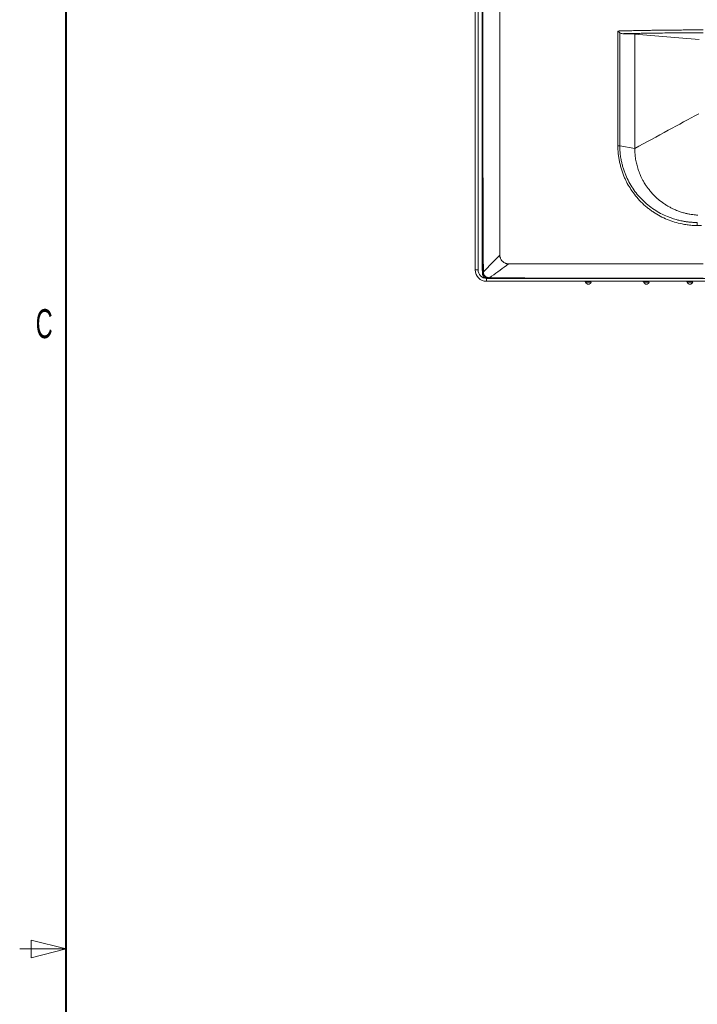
# Model space of a CAD drawing. Header units: millimetres. Extents: x 9 to 550, y 15 to 417.
# Tile 4 of 34: x 9 to 67, y 211 to 296. Entities that reach past the tile are written whole.
import ezdxf

# ---------------------------------------------------------------- set-up
doc = ezdxf.new("R2010")
doc.units = ezdxf.units.MM
doc.styles.add('SLDTEXTSTYLE0', font='TXT', dxfattribs={"width": 0.605})

msp = doc.modelspace()

# ---------------------------------------------------------------- linework, layer by layer
at = {"color": 7, "linetype": 'Continuous', "lineweight": 40}
msp.add_line((12.7, 19.05), (12.7, 412.75), dxfattribs=at)
at = {"color": 7, "linetype": 'Continuous', "lineweight": 15}
for p, q in [((47.93, 353.238), (47.93, 274.388)), ((48.18, 274.388), (48.18, 353.238)), ((48.52, 353.088), (48.52, 278.105)), ((48.542, 353.089), (48.547, 274.676)), ((48.552, 294.038), (48.552, 291.288)), ((61.68, 284.853), (60.382, 285.089)), ((48.52, 274.332), (48.52, 278.105)), ((47.93, 274.388), (48.18, 274.388)), ((48.547, 274.679), (48.555, 274.663)), ((48.555, 274.665), (48.555, 274.137)), ((48.555, 274.137), (48.558, 274.139)), ((48.905, 273.413), (48.905, 273.663)), ((109.607, 273.413), (48.905, 273.413)), ((49.053, 273.638), (49.056, 273.642)), ((49.053, 273.638), (109.618, 273.638)), ((49.348, 273.849), (49.155, 273.713))]:
    msp.add_line(p, q, dxfattribs=at)
at = {"color": 7, "linetype": 'Continuous', "lineweight": 0}
for p, q in [((12.7, 215.9), (9.7, 216.65)), ((9.7, 216.65), (9.7, 215.15)), ((12.7, 215.9), (8.7, 215.9)), ((12.7, 215.9), (9.7, 215.15))]:
    msp.add_line(p, q, dxfattribs=at)
at = {"color": 7, "linetype": 'Continuous', "lineweight": 15, "flags": 128}
msp.add_lwpolyline([(60.642, 294.741), (61.074, 294.725), (61.68, 294.703)], dxfattribs=at)
at = {"color": 7, "linetype": 'Continuous', "lineweight": 15}
for centre, radius, start, end in [((48.905, 274.388), 0.975, 180, 270), ((57.68, 273.413), 0.25, 199.54476, 340.48876), ((62.68, 273.413), 0.25, 199.54476, 340.48876), ((66.43, 273.413), 0.25, 199.54476, 340.48876)]:
    msp.add_arc(centre, radius, start, end, dxfattribs=at)
for points, knots in [([(48.559, 274.223), (48.559, 274.805), (48.56, 275.999), (48.56, 277.834), (48.561, 279.757), (48.561, 281.768), (48.562, 283.866), (48.562, 286.195), (48.562, 288.891), (48.562, 292.825), (48.562, 295.858), (48.562, 297.825)], [0, 0, 0, 0, 0.074022, 0.151767, 0.233235, 0.318427, 0.407342, 0.499981, 0.614445, 0.749992, 1, 1, 1, 1]), ([(48.638, 274.222), (48.636, 274.478), (48.632, 275.009), (48.628, 275.83), (48.624, 276.705), (48.619, 277.634), (48.616, 278.617), (48.612, 279.657), (48.609, 280.752), (48.606, 281.904), (48.603, 283.111), (48.6, 284.374), (48.598, 285.69), (48.596, 287.059), (48.594, 288.478), (48.593, 289.943), (48.592, 291.453), (48.591, 293.001), (48.59, 294.584), (48.59, 296.196), (48.59, 297.28), (48.59, 297.825)], [0, 0, 0, 0, 0.032607, 0.067395, 0.104438, 0.143774, 0.185439, 0.229466, 0.275875, 0.32467, 0.375837, 0.429346, 0.485145, 0.543164, 0.603305, 0.66545, 0.729449, 0.795128, 0.862277, 0.930659, 1, 1, 1, 1]), ([(50.055, 275.663), (50.055, 275.897), (50.055, 276.313), (50.055, 276.857), (50.054, 277.426), (50.054, 278.077), (50.054, 279.113), (50.055, 280.363), (50.054, 282.278), (50.054, 284.571), (50.054, 287.234), (50.055, 289.857), (50.054, 292.1), (50.054, 293.865), (50.055, 295.217), (50.055, 296.489), (50.055, 297.395), (50.055, 297.825)], [0, 0, 0, 0, 0.031754, 0.05638, 0.073869, 0.108872, 0.144688, 0.214196, 0.278357, 0.404165, 0.524665, 0.638831, 0.758983, 0.828053, 0.87746, 0.941822, 1, 1, 1, 1]), ([(60.224, 294.971), (60.224, 294.857), (60.224, 294.604), (60.225, 294.189), (60.226, 293.631), (60.227, 293.054), (60.228, 292.225), (60.229, 291.239), (60.229, 290.195), (60.228, 289.311), (60.227, 288.667), (60.226, 288.061), (60.226, 287.525), (60.225, 286.987), (60.224, 286.467), (60.224, 285.978), (60.223, 285.521), (60.223, 285.228), (60.223, 285.086)], [0, 0, 0, 0, 0.034471, 0.076132, 0.125001, 0.20242, 0.250058, 0.375111, 0.500123, 0.565674, 0.642933, 0.695266, 0.750014, 0.806266, 0.859391, 0.909387, 0.956257, 1, 1, 1, 1]), ([(67.555, 295.063), (67.468, 295.063), (67.294, 295.063), (67.032, 295.062), (66.769, 295.062), (66.505, 295.061), (66.24, 295.06), (65.975, 295.058), (65.708, 295.057), (65.44, 295.055), (65.171, 295.053), (64.902, 295.05), (64.556, 295.047), (64.135, 295.042), (63.639, 295.036), (63.146, 295.029), (62.654, 295.021), (62.164, 295.012), (61.676, 295.003), (61.19, 294.993), (60.705, 294.983), (60.384, 294.975), (60.224, 294.971)], [0, 0, 0, 0, 0.035145, 0.070431, 0.105862, 0.141438, 0.177162, 0.213037, 0.249063, 0.285244, 0.321581, 0.358078, 0.394736, 0.462164, 0.52952, 0.596815, 0.664063, 0.731275, 0.798463, 0.865639, 0.932814, 1, 1, 1, 1]), ([(60.224, 294.971), (60.229, 294.967), (60.242, 294.953), (60.269, 294.927), (60.306, 294.892), (60.347, 294.856), (60.373, 294.835), (60.384, 294.825)], [0, 0, 0, 0, 0.0897517, 0.2613834, 0.5184744, 0.7866869, 1, 1, 1, 1]), ([(60.382, 285.089), (60.382, 285.183), (60.382, 285.372), (60.382, 285.659), (60.382, 285.951), (60.382, 286.249), (60.382, 286.553), (60.382, 286.862), (60.382, 287.177), (60.382, 287.794), (60.381, 288.71), (60.38, 289.854), (60.381, 291.074), (60.383, 292.218), (60.384, 293.302), (60.385, 294.12), (60.384, 294.609), (60.384, 294.825)], [0, 0, 0, 0, 0.029407, 0.059341, 0.089801, 0.120786, 0.152295, 0.184327, 0.216884, 0.249966, 0.3755, 0.499855, 0.602019, 0.749934, 0.850516, 0.933859, 1, 1, 1, 1]), ([(60.384, 294.825), (60.421, 294.795), (60.463, 294.776), (60.551, 294.749), (60.596, 294.742), (60.642, 294.741)], [0, 0, 0, 0, 0.5, 0.5, 1, 1, 1, 1]), ([(60.642, 294.741), (60.71, 294.742), (60.868, 294.746), (61.139, 294.751), (61.479, 294.758), (61.889, 294.766), (62.488, 294.777), (63.223, 294.788), (64.06, 294.799), (64.91, 294.807), (65.674, 294.813), (66.335, 294.816), (66.81, 294.818), (67.208, 294.818), (67.448, 294.818), (67.555, 294.818)], [0, 0, 0, 0, 0.029947, 0.069926, 0.119937, 0.179979, 0.250051, 0.382505, 0.500086, 0.613041, 0.750064, 0.829025, 0.897, 0.953992, 1, 1, 1, 1]), ([(61.68, 294.703), (62.601, 294.627), (63.522, 294.55), (65.367, 294.397), (66.29, 294.32), (67.216, 294.244)], [0, 0, 0, 0, 0.5, 0.5, 1, 1, 1, 1]), ([(61.68, 284.853), (61.68, 284.933), (61.68, 285.095), (61.68, 285.345), (61.68, 285.604), (61.68, 285.874), (61.68, 286.155), (61.68, 286.445), (61.68, 286.747), (61.68, 287.344), (61.68, 288.242), (61.68, 289.204), (61.68, 290.026), (61.68, 290.688), (61.68, 291.376), (61.68, 291.932), (61.68, 292.437), (61.68, 293.011), (61.68, 293.789), (61.68, 294.376), (61.68, 294.703)], [0, 0, 0, 0, 0.0248561, 0.0506966, 0.0775319, 0.1053713, 0.1342234, 0.164096, 0.1949952, 0.2269262, 0.347337, 0.4697258, 0.519584, 0.5968257, 0.6702942, 0.7278972, 0.765085, 0.8229098, 0.9012998, 1, 1, 1, 1]), ([(67.189, 287.85), (66.315, 287.374), (64.479, 286.375), (62.642, 285.376), (61.68, 284.853)], [0, 0, 0, 0, 0.476029, 1, 1, 1, 1]), ([(60.223, 285.086), (60.249, 285.085), (60.276, 285.084), (60.331, 285.085), (60.358, 285.086), (60.382, 285.089)], [0, 0, 0, 0, 0.5, 0.5, 1, 1, 1, 1]), ([(60.223, 285.086), (60.223, 285.05), (60.222, 284.976), (60.224, 284.867), (60.227, 284.758), (60.233, 284.65), (60.24, 284.543), (60.256, 284.36), (60.289, 284.099), (60.351, 283.758), (60.434, 283.41), (60.534, 283.061), (60.647, 282.72), (60.768, 282.403), (60.896, 282.109), (61.078, 281.746), (61.354, 281.3), (61.744, 280.769), (62.203, 280.247), (62.639, 279.851), (63.009, 279.563), (63.383, 279.301), (63.865, 279.012), (64.47, 278.726), (65.098, 278.502), (65.6, 278.375), (65.963, 278.307), (66.18, 278.274), (66.398, 278.247), (66.618, 278.228), (66.839, 278.214), (66.987, 278.211), (67.061, 278.21)], [0, 0, 0, 0, 0.010351, 0.020641, 0.030872, 0.041049, 0.051175, 0.061253, 0.092908, 0.125193, 0.158704, 0.193648, 0.227311, 0.259771, 0.289323, 0.317614, 0.37396, 0.436249, 0.502281, 0.568356, 0.600595, 0.632995, 0.695276, 0.756677, 0.817885, 0.878898, 0.899012, 0.919131, 0.939273, 0.959454, 0.979691, 1, 1, 1, 1]), ([(67.063, 278.479), (67.021, 278.479), (66.936, 278.479), (66.81, 278.482), (66.685, 278.488), (66.563, 278.496), (66.442, 278.506), (66.323, 278.518), (66.205, 278.532), (66.09, 278.547), (65.977, 278.565), (65.865, 278.584), (65.723, 278.611), (65.515, 278.655), (65.197, 278.736), (64.845, 278.848), (64.394, 279.02), (63.897, 279.254), (63.146, 279.7), (62.298, 280.388), (61.611, 281.232), (61.168, 281.974), (60.941, 282.454), (60.783, 282.857), (60.679, 283.165), (60.588, 283.487), (60.523, 283.768), (60.476, 284.017), (60.442, 284.232), (60.416, 284.447), (60.397, 284.661), (60.385, 284.875), (60.383, 285.018), (60.382, 285.089)], [0, 0, 0, 0, 0.012032, 0.023918, 0.035659, 0.047251, 0.058694, 0.069985, 0.081124, 0.092107, 0.102934, 0.113603, 0.124113, 0.143781, 0.173899, 0.217194, 0.248769, 0.311273, 0.37382, 0.498693, 0.623555, 0.686182, 0.748893, 0.777307, 0.811674, 0.843145, 0.874467, 0.895632, 0.91671, 0.937694, 0.958575, 0.979346, 1, 1, 1, 1]), ([(61.68, 284.853), (61.68, 284.82), (61.68, 284.75), (61.684, 284.64), (61.689, 284.52), (61.702, 284.326), (61.724, 284.131), (61.758, 283.902), (61.793, 283.71), (61.86, 283.413), (61.966, 283.048), (62.096, 282.701), (62.218, 282.421), (62.322, 282.203), (62.436, 281.99), (62.543, 281.81), (62.637, 281.667), (62.725, 281.541), (62.786, 281.463), (62.814, 281.425)], [0, 0, 0, 0, 0.027053, 0.056998, 0.089811, 0.125468, 0.216182, 0.250561, 0.314674, 0.375363, 0.500021, 0.624777, 0.677763, 0.749743, 0.82165, 0.874772, 0.919635, 0.961374, 1, 1, 1, 1]), ([(62.814, 281.425), (62.846, 281.386), (62.911, 281.304), (63.013, 281.18), (63.125, 281.051), (63.236, 280.928), (63.351, 280.806), (63.501, 280.655), (63.773, 280.404), (64.1, 280.152), (64.445, 279.933), (64.706, 279.786), (64.982, 279.648), (65.246, 279.533), (65.546, 279.419), (65.838, 279.325), (66.145, 279.246), (66.412, 279.191), (66.66, 279.152), (66.889, 279.126), (67.036, 279.116), (67.105, 279.112)], [0, 0, 0, 0, 0.030633, 0.063116, 0.097463, 0.133695, 0.162928, 0.19857, 0.261959, 0.384846, 0.445453, 0.506218, 0.563187, 0.629279, 0.677198, 0.753169, 0.810781, 0.864309, 0.913715, 0.958958, 1, 1, 1, 1]), ([(67.061, 278.21), (67.061, 278.25), (67.061, 278.299), (67.062, 278.397), (67.063, 278.443), (67.063, 278.479)], [0, 0, 0, 0, 0.5, 0.5, 1, 1, 1, 1]), ([(50.805, 274.913), (50.794, 274.913), (50.772, 274.913), (50.738, 274.916), (50.704, 274.92), (50.657, 274.929), (50.599, 274.943), (50.505, 274.975), (50.392, 275.032), (50.272, 275.127), (50.176, 275.247), (50.119, 275.36), (50.086, 275.454), (50.068, 275.525), (50.057, 275.594), (50.055, 275.64), (50.055, 275.663)], [0, 0, 0, 0, 0.02809, 0.056718, 0.085958, 0.115881, 0.177678, 0.240118, 0.368471, 0.497969, 0.627713, 0.75678, 0.819821, 0.882252, 0.942308, 1, 1, 1, 1]), ([(67.555, 274.913), (67.359, 274.913), (66.978, 274.913), (66.426, 274.913), (65.91, 274.913), (65.43, 274.913), (64.987, 274.913), (64.581, 274.913), (64.211, 274.913), (63.879, 274.913), (62.964, 274.912), (61.548, 274.912), (59.891, 274.912), (58.599, 274.912), (57.569, 274.913), (56.521, 274.913), (55.064, 274.913), (53.554, 274.913), (52.005, 274.913), (51.203, 274.913), (50.805, 274.913)], [0, 0, 0, 0, 0.035077, 0.068014, 0.098794, 0.127404, 0.153831, 0.178066, 0.200099, 0.219922, 0.237528, 0.363676, 0.473419, 0.534205, 0.595132, 0.657807, 0.72205, 0.856245, 0.928551, 1, 1, 1, 1]), ([(48.18, 274.388), (48.18, 274.196), (48.256, 274.011), (48.528, 273.739), (48.713, 273.663), (48.905, 273.663)], [0, 0, 0, 0, 0.5, 0.5, 1, 1, 1, 1]), ([(48.555, 274.137), (48.555, 274.124), (48.555, 274.099), (48.559, 274.062), (48.565, 274.027), (48.573, 273.993), (48.583, 273.96), (48.603, 273.912), (48.639, 273.851), (48.699, 273.782), (48.768, 273.722), (48.839, 273.68), (48.91, 273.655), (48.98, 273.64), (49.028, 273.639), (49.053, 273.638)], [0, 0, 0, 0, 0.048573, 0.095565, 0.141181, 0.185644, 0.229196, 0.272096, 0.381425, 0.500448, 0.619278, 0.72872, 0.814895, 0.904699, 1, 1, 1, 1]), ([(48.558, 274.139), (48.559, 274.154), (48.559, 274.181), (48.559, 274.209), (48.559, 274.223)], [0, 0, 0, 0, 0.5255184, 1, 1, 1, 1]), ([(48.647, 274.128), (48.624, 274.129), (48.602, 274.13), (48.57, 274.134), (48.561, 274.137), (48.558, 274.139)], [0, 0, 0, 0, 0.5, 0.5, 1, 1, 1, 1]), ([(49.056, 273.642), (49.044, 273.642), (49.02, 273.642), (48.983, 273.646), (48.945, 273.653), (48.907, 273.664), (48.853, 273.683), (48.786, 273.717), (48.719, 273.769), (48.667, 273.825), (48.627, 273.882), (48.596, 273.944), (48.574, 274.008), (48.561, 274.073), (48.559, 274.117), (48.558, 274.139)], [0, 0, 0, 0, 0.04632, 0.09405, 0.143201, 0.193782, 0.245804, 0.362771, 0.477881, 0.568256, 0.657237, 0.74486, 0.831167, 0.916199, 1, 1, 1, 1]), ([(48.638, 274.222), (48.617, 274.222), (48.597, 274.222), (48.569, 274.222), (48.561, 274.222), (48.559, 274.223)], [0, 0, 0, 0, 0.5, 0.5, 1, 1, 1, 1]), ([(48.647, 274.128), (48.646, 274.144), (48.643, 274.175), (48.64, 274.207), (48.638, 274.222)], [0, 0, 0, 0, 0.516527, 1, 1, 1, 1]), ([(49.042, 273.728), (49.033, 273.729), (49.013, 273.731), (48.983, 273.737), (48.951, 273.747), (48.917, 273.759), (48.882, 273.776), (48.845, 273.798), (48.809, 273.825), (48.767, 273.863), (48.726, 273.913), (48.69, 273.971), (48.667, 274.027), (48.653, 274.079), (48.649, 274.112), (48.647, 274.128)], [0, 0, 0, 0, 0.045706, 0.096156, 0.151302, 0.211145, 0.275748, 0.345246, 0.419839, 0.499795, 0.623738, 0.734932, 0.834392, 0.922697, 1, 1, 1, 1]), ([(49.155, 273.713), (49.146, 273.714), (49.129, 273.717), (49.102, 273.721), (49.073, 273.725), (49.053, 273.727), (49.042, 273.728)], [0, 0, 0, 0, 0.218583, 0.458191, 0.718788, 1, 1, 1, 1]), ([(49.042, 273.728), (49.043, 273.705), (49.045, 273.684), (49.051, 273.653), (49.054, 273.644), (49.056, 273.642)], [0, 0, 0, 0, 0.5, 0.5, 1, 1, 1, 1]), ([(67.555, 273.668), (66.355, 273.668), (64.014, 273.668), (60.629, 273.672), (57.046, 273.678), (53.936, 273.688), (51.535, 273.698), (50.317, 273.706), (49.634, 273.709), (49.286, 273.712), (49.155, 273.713)], [0, 0, 0, 0, 0.1957055, 0.3816612, 0.5518382, 0.7799104, 0.888634, 0.9433173, 0.9785696, 1, 1, 1, 1]), ([(49.155, 273.713), (49.155, 273.694), (49.155, 273.676), (49.155, 273.652), (49.155, 273.644), (49.155, 273.642)], [0, 0, 0, 0, 0.5, 0.5, 1, 1, 1, 1]), ([(67.555, 273.646), (66.021, 273.646), (63.678, 273.646), (60.611, 273.645), (57.978, 273.645), (55.134, 273.645), (52.068, 273.644), (50.101, 273.643), (49.155, 273.642)], [0, 0, 0, 0, 0.250011, 0.382165, 0.500028, 0.679223, 0.84588, 1, 1, 1, 1]), ([(57.444, 273.329), (57.435, 273.35), (57.421, 273.383), (57.394, 273.405), (57.384, 273.412)], [0, 0, 0, 0, 0.648363, 1, 1, 1, 1]), ([(57.915, 273.329), (57.915, 273.329), (57.915, 273.329), (57.911, 273.329), (57.906, 273.329), (57.89, 273.329), (57.851, 273.329), (57.772, 273.329), (57.68, 273.329), (57.587, 273.329), (57.509, 273.329), (57.469, 273.329), (57.454, 273.329), (57.448, 273.329), (57.445, 273.329), (57.444, 273.329), (57.444, 273.329)], [0, 0, 0, 0, 0.0308802, 0.0627934, 0.0926399, 0.1255826, 0.2503642, 0.3751685, 0.4999877, 0.6248038, 0.7496002, 0.8744023, 0.9073444, 0.9372032, 0.9691166, 1, 1, 1, 1]), ([(62.444, 273.329), (62.435, 273.35), (62.421, 273.383), (62.394, 273.405), (62.384, 273.412)], [0, 0, 0, 0, 0.648369, 1, 1, 1, 1]), ([(62.915, 273.329), (62.915, 273.329), (62.915, 273.329), (62.911, 273.329), (62.906, 273.329), (62.89, 273.329), (62.851, 273.329), (62.772, 273.329), (62.68, 273.329), (62.587, 273.329), (62.509, 273.329), (62.469, 273.329), (62.454, 273.329), (62.448, 273.329), (62.445, 273.329), (62.444, 273.329), (62.444, 273.329)], [0, 0, 0, 0, 0.03088, 0.062793, 0.09264, 0.125583, 0.250364, 0.375168, 0.499988, 0.624804, 0.7496, 0.874402, 0.907344, 0.937203, 0.969117, 1, 1, 1, 1]), ([(66.194, 273.329), (66.185, 273.35), (66.171, 273.383), (66.144, 273.405), (66.134, 273.412)], [0, 0, 0, 0, 0.648369, 1, 1, 1, 1]), ([(66.665, 273.329), (66.665, 273.329), (66.665, 273.329), (66.661, 273.329), (66.656, 273.329), (66.64, 273.329), (66.601, 273.329), (66.522, 273.329), (66.43, 273.329), (66.337, 273.329), (66.259, 273.329), (66.219, 273.329), (66.204, 273.329), (66.198, 273.329), (66.195, 273.329), (66.194, 273.329), (66.194, 273.329)], [0, 0, 0, 0, 0.03088, 0.062793, 0.09264, 0.125583, 0.250364, 0.375168, 0.499988, 0.624804, 0.7496, 0.874402, 0.907344, 0.937203, 0.969117, 1, 1, 1, 1])]:
    msp.add_open_spline(points, degree=3, knots=knots, dxfattribs=at)
for points in [[(67.061, 278.21), (67.181, 278.209), (67.3, 278.209), (67.419, 278.209)], [(50.055, 275.663), (49.568, 275.176), (49.095, 274.696), (48.638, 274.222)], [(49.348, 273.849), (49.829, 274.191), (50.315, 274.546), (50.805, 274.913)], [(49.056, 273.642), (49.09, 273.642), (49.123, 273.642), (49.155, 273.642)]]:
    msp.add_open_spline(points, degree=3, dxfattribs=at)

# ---------------------------------------------------------------- texts
at = {"color": 7, "linetype": 'Continuous', "lineweight": 0, "insert": (10.809, 271.013), "char_height": 2.5, "attachment_point": 2, "style": 'SLDTEXTSTYLE0'}
msp.add_mtext('C', dxfattribs=at)

doc.saveas('drawing.dxf')
